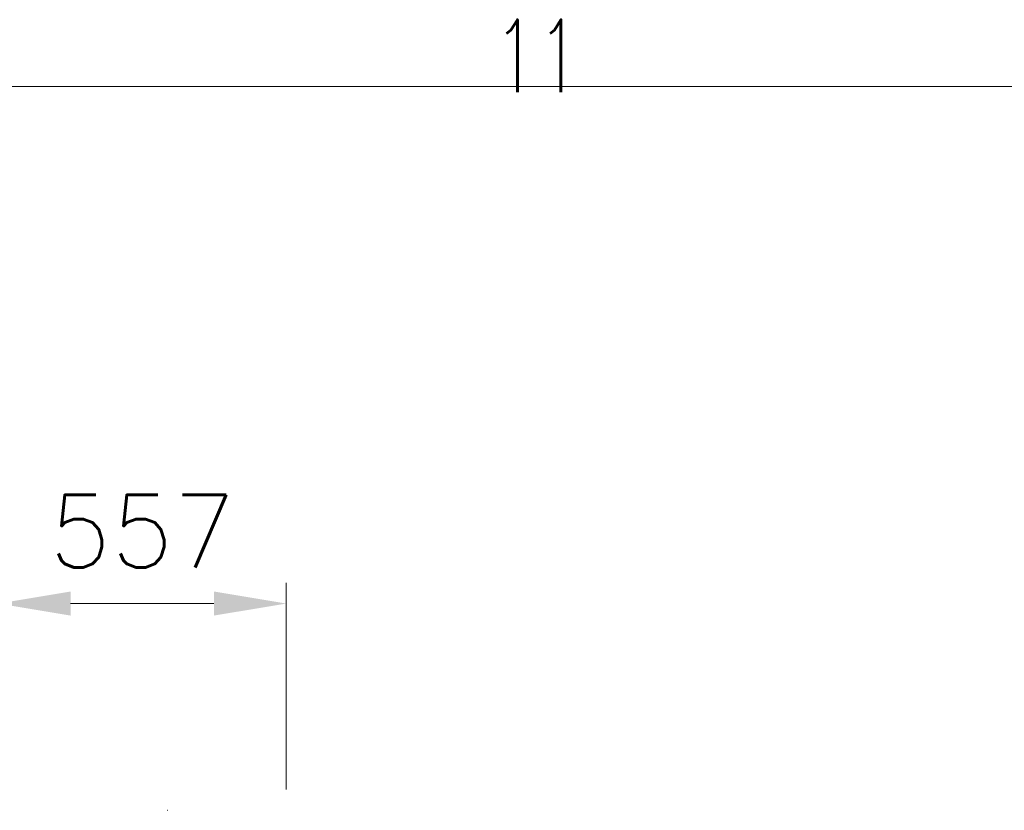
# Model space of a CAD drawing. Header units: inches. Extents: x 0 to 23760, y -13 to 16800.
# Tile 203 of 204: x 19940 to 21843, y 15200 to 16729. Entities that reach past the tile are written whole.
import ezdxf

# ---------------------------------------------------------------- set-up
doc = ezdxf.new("R2010")
doc.units = ezdxf.units.IN
doc.layers.add('210', color=7, linetype='Continuous', true_color=0xffffff)
doc.layers.add('254', color=7, linetype='Continuous', true_color=0xffffff)
doc.styles.add('latin_extended', font='simplex.shx')
doc.dimstyles.get("Standard").update_dxf_attribs({"dimtxt": 0.18, "dimasz": 0.18, "dimexe": 0.18, "dimexo": 0.0625, "dimgap": 0.09, "dimtad": 0, "dimtih": 1, "dimtoh": 1, "dimdec": 4, "dimzin": 0, "dimdsep": 46, "dimtxsty": 'Standard', "dimcen": 0.09, "dimadec": 0, "dimazin": 0, "dimtfac": 1, "dimtdec": 4, "dimtofl": 0, "dimtmove": 0, "dimatfit": 3, "dimfxl": 1, "dimtolj": 1, "dimtzin": 0, "dimarcsym": 0})

# ---------------------------------------------------------------- blocks, each defined once
blk = doc.blocks.new('_U6')
at = {"layer": '254', "color": 3, "linetype": 'Continuous', "lineweight": 13, "transparency": 16777216}
for p, q in [((19898.2, 12337.6), (19898.2, 15639.8)), ((20455.1, 15239.8), (20455.1, 15639.8)), ((20038.2, 15599.8), (20315.1, 15599.8))]:
    blk.add_line(p, q, dxfattribs=at)
at = {"layer": '254', "color": 3, "transparency": 16777216}
for points in [[(20038.2, 15623.1), (20038.2, 15576.5), (19898.2, 15599.8)], [(20315.1, 15576.5), (20315.1, 15623.1), (20455.1, 15599.8)]]:
    blk.add_solid(points, dxfattribs=at)
at = {"layer": 'Defpoints', "color": 0, "transparency": 16777216}
for p in [(20455.1, 15599.8), (20455.1, 15199.8), (19898.2, 12297.6)]:
    blk.add_point(p, dxfattribs=at)
at = {"layer": '254', "color": 2, "lineweight": 13, "transparency": 16777216, "insert": (19996.7, 15809.8), "char_height": 140, "attachment_point": 1, "style": 'latin_extended'}
blk.add_mtext('\\A1;557', dxfattribs=at)

msp = doc.modelspace()

# ---------------------------------------------------------------- linework, layer by layer
at = {"layer": '210', "color": 7, "linetype": 'Continuous', "lineweight": 18}
msp.add_line((200, 16600), (23560, 16600), dxfattribs=at)
at = {"layer": '254', "color": 2, "linetype": 'Continuous', "lineweight": 25}
msp.add_line((20224.733, 15199.802), (20225.59, 15199.802), dxfattribs=at)

# ---------------------------------------------------------------- texts
at = {"layer": '210', "color": 211, "linetype": 'Continuous', "lineweight": 18, "insert": (20855.328, 16589.303), "char_height": 140, "attachment_point": 7, "line_spacing_factor": 0.963855, "style": 'latin_extended'}
msp.add_mtext('\\W0.7031;11', dxfattribs=at)

# ---------------------------------------------------------------- dimensions: what is measured, and where the dimension line sits
at = {"layer": '254', "color": 2, "linetype": 'Continuous', "lineweight": 13}
dim = msp.add_linear_dim(base=(20455.116, 15599.802), p1=(19898.223, 12297.591), p2=(20455.116, 15199.802), dimstyle='Standard', override={"dimscale": 40, "dimtxt": 3.5, "dimasz": 3.5, "dimexe": 1, "dimexo": 1, "dimgap": 1.75, "dimtad": 1, "dimtih": 1, "dimtoh": 0, "dimdec": 0, "dimlfac": 1, "dimzin": 8, "dimdsep": 46, "dimlunit": 2, "dimtxsty": 'latin_extended', "dimsah": 1, "dimse1": 0, "dimse2": 0, "dimsd1": 0, "dimsd2": 0, "dimclrd": 3, "dimclre": 3, "dimclrt": 2, "dimtol": 0, "dimtm": -0.1, "dimtfac": 0.714286, "dimtdec": 3, "dimtofl": 1, "dimtmove": 0, "dimtzin": 8, "dimlwd": 13, "dimlwe": 13}, dxfattribs=at)
dim.commit()
dim.dimension.update_dxf_attribs({"geometry": '_U6', "text_midpoint": (20176.669, 15599.802), "dimtype": 160})

doc.saveas('drawing.dxf')
